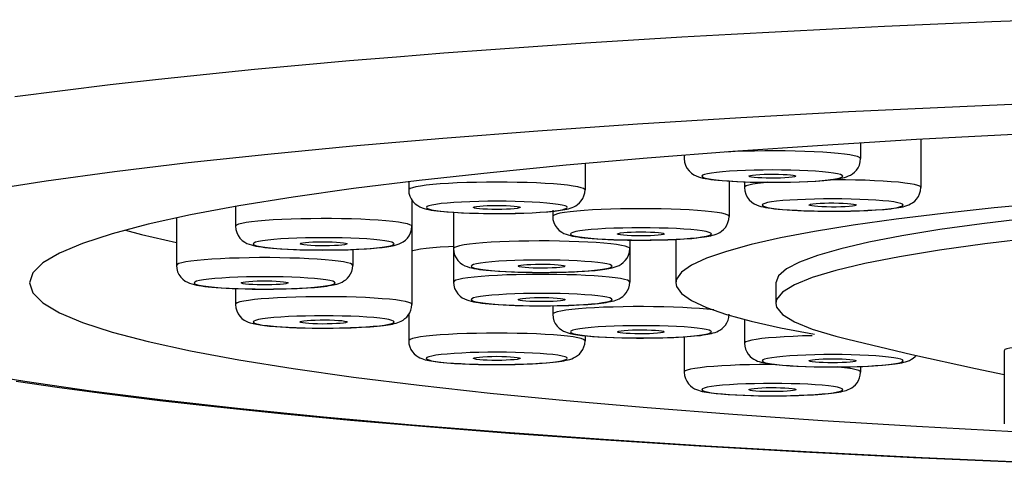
# Model space of a CAD drawing. Extents: x -559 to 3392, y -747 to 867.
# Tile 14 of 29: x 2910 to 2927, y -232 to -224. Entities that reach past the tile are written whole.
import ezdxf

# ---------------------------------------------------------------- set-up
doc = ezdxf.new("R2010")
doc.units = 0
doc.header["$LTSCALE"] = 2
doc.header["$MEASUREMENT"] = 0
doc.layers.add('02___PRT_ALL_AXES', color=7, linetype='CONTINUOUS')

msp = doc.modelspace()

# ---------------------------------------------------------------- linework, layer by layer
at = {"layer": '02___PRT_ALL_AXES', "color": 7, "linetype": 'Continuous'}
for p, q in [((2925.975, -225.327), (2924.079, -225.417)), ((2927.92, -225.246), (2925.975, -225.327)), ((2924.079, -225.417), (2922.249, -225.517)), ((2922.249, -225.517), (2920.486, -225.625)), ((2923.636, -225.986), (2922.109, -226.091)), ((2925.236, -225.888), (2923.636, -225.986)), ((2924.283, -225.946), (2924.283, -226.211)), ((2925.309, -225.884), (2925.309, -226.702)), ((2914.196, -226.139), (2912.843, -226.285)), ((2922.109, -226.091), (2920.655, -226.204)), ((2921.283, -226.155), (2921.283, -226.211)), ((2919.274, -226.324), (2917.98, -226.451)), ((2920.655, -226.204), (2919.274, -226.324)), ((2919.595, -226.296), (2919.595, -226.743)), ((2917.98, -226.451), (2916.773, -226.584)), ((2916.595, -226.606), (2916.595, -226.743)), ((2922.046, -226.594), (2922.046, -227.195)), ((2922.309, -226.607), (2922.309, -226.702)), ((2922.529, -226.613), (2922.659, -226.615)), ((2922.941, -226.614), (2923.089, -226.612)), ((2922.314, -226.691), (2922.309, -226.702)), ((2922.309, -226.702), (2922.314, -226.761)), ((2916.648, -226.914), (2916.648, -228.694)), ((2913.707, -227.017), (2912.882, -227.171)), ((2913.648, -227.028), (2913.648, -227.363)), ((2917.356, -227.126), (2917.356, -228.313)), ((2917.866, -227.146), (2917.993, -227.147)), ((2918.554, -227.14), (2918.696, -227.134)), ((2919.046, -227.092), (2919.046, -227.195)), ((2919.721, -227.086), (2919.581, -227.095)), ((2923.555, -227.105), (2923.685, -227.106)), ((2923.966, -227.106), (2924.115, -227.104)), ((2912.643, -227.224), (2912.643, -228.029)), ((2919.048, -227.187), (2919.046, -227.195)), ((2924.888, -227.244), (2924.157, -227.347)), ((2919.119, -227.395), (2919.158, -227.435)), ((2916.538, -227.601), (2916.573, -227.566)), ((2920.033, -227.663), (2919.917, -227.652)), ((2920.316, -227.598), (2920.444, -227.599)), ((2920.356, -227.598), (2920.356, -228.313)), ((2921.005, -227.592), (2921.147, -227.586)), ((2921.143, -227.586), (2921.143, -228.328)), ((2915.643, -227.759), (2915.643, -228.029)), ((2920.246, -227.982), (2920.281, -227.947)), ((2918.944, -228.183), (2918.769, -228.183)), ((2922.843, -228.328), (2922.843, -228.676)), ((2913.648, -228.424), (2913.648, -228.694)), ((2921.239, -228.509), (2921.409, -228.628)), ((2921.409, -228.628), (2921.664, -228.747)), ((2919.046, -228.716), (2919.046, -228.863)), ((2919.051, -228.851), (2919.046, -228.863)), ((2921.664, -228.747), (2922.002, -228.864)), ((2913.958, -229.006), (2913.989, -229.02)), ((2916.595, -228.866), (2916.595, -229.314)), ((2922.002, -228.864), (2922.421, -228.979)), ((2922.309, -228.948), (2922.309, -229.355)), ((2922.421, -228.979), (2922.923, -229.092)), ((2915.706, -229.087), (2915.79, -229.083)), ((2919.356, -229.175), (2919.386, -229.189)), ((2922.923, -229.092), (2923.501, -229.202)), ((2919.059, -229.214), (2918.919, -229.205)), ((2919.595, -229.228), (2919.595, -229.314)), ((2921.104, -229.255), (2921.187, -229.251)), ((2921.283, -229.246), (2921.283, -229.847)), ((2926.729, -229.487), (2926.729, -230.727)), ((2916.985, -229.653), (2917.056, -229.665)), ((2918.611, -229.709), (2918.703, -229.705)), ((2922.699, -229.694), (2922.77, -229.706)), ((2923.96, -229.766), (2923.896, -229.759)), ((2924.283, -229.751), (2924.283, -229.847)), ((2924.325, -229.75), (2924.416, -229.746)), ((2926.241, -229.786), (2926.729, -229.888)), ((2922.545, -230.249), (2922.671, -230.251)), ((2922.91, -230.251), (2923.021, -230.249)), ((2923.021, -230.249), (2923.127, -230.247)), ((2925.236, -230.767), (2926.893, -230.856))]:
    msp.add_line(p, q, dxfattribs=at)
for points in [[(2927.449, -223.845), (2926.517, -223.882), (2925.597, -223.921), (2924.692, -223.962), (2923.807, -224.005), (2922.937, -224.05), (2922.082, -224.096), (2921.243, -224.144), (2920.419, -224.194), (2919.602, -224.246), (2918.794, -224.301), (2917.994, -224.357), (2917.192, -224.417), (2916.39, -224.481), (2915.59, -224.547), (2914.782, -224.619), (2913.969, -224.695), (2913.155, -224.776), (2912.337, -224.863), (2911.517, -224.956), (2910.702, -225.055), (2909.896, -225.161)], [(2920.486, -225.625), (2918.79, -225.742), (2917.176, -225.867)], [(2928.606, -225.719), (2926.893, -225.799), (2925.236, -225.888)], [(2917.176, -225.867), (2915.645, -225.999), (2914.196, -226.139)], [(2924.283, -226.211), (2924.282, -226.207), (2924.267, -226.192), (2924.232, -226.177), (2924.177, -226.162), (2924.103, -226.149), (2924.012, -226.136), (2923.903, -226.124), (2923.78, -226.113), (2923.643, -226.104), (2923.495, -226.096), (2923.337, -226.089), (2923.171, -226.084), (2923, -226.081), (2922.827, -226.08), (2922.652, -226.081), (2922.48, -226.083), (2922.311, -226.087), (2922.149, -226.092), (2922.007, -226.099)], [(2912.843, -226.285), (2911.587, -226.438), (2910.426, -226.597), (2909.372, -226.761)], [(2921.283, -226.211), (2921.289, -226.27), (2921.305, -226.325), (2921.33, -226.376)], [(2923.658, -226.584), (2923.718, -226.578), (2923.773, -226.572), (2923.823, -226.566), (2923.868, -226.559), (2923.909, -226.553), (2923.946, -226.546), (2923.981, -226.538), (2924.013, -226.53), (2924.044, -226.52), (2924.077, -226.507), (2924.111, -226.491), (2924.144, -226.47), (2924.179, -226.443), (2924.212, -226.408), (2924.241, -226.366), (2924.263, -226.32), (2924.278, -226.267), (2924.283, -226.211)], [(2921.33, -226.376), (2921.365, -226.421), (2921.407, -226.459), (2921.449, -226.488), (2921.487, -226.507), (2921.525, -226.521), (2921.562, -226.532), (2921.601, -226.542), (2921.642, -226.55), (2921.687, -226.558), (2921.738, -226.565)], [(2921.934, -226.436), (2921.831, -226.446), (2921.745, -226.457), (2921.677, -226.469), (2921.627, -226.482), (2921.595, -226.495), (2921.583, -226.509), (2921.593, -226.523), (2921.623, -226.536), (2921.672, -226.549), (2921.741, -226.561), (2921.829, -226.573), (2921.931, -226.583), (2922.049, -226.592), (2922.181, -226.6), (2922.321, -226.606), (2922.469, -226.61), (2922.625, -226.613), (2922.781, -226.614), (2922.938, -226.613), (2923.094, -226.611), (2923.242, -226.606), (2923.38, -226.6), (2923.51, -226.593), (2923.631, -226.584)], [(2923.631, -226.584), (2923.735, -226.573), (2923.821, -226.562), (2923.889, -226.55), (2923.939, -226.537), (2923.971, -226.524), (2923.983, -226.51), (2923.973, -226.497), (2923.943, -226.483), (2923.894, -226.47), (2923.825, -226.458), (2923.737, -226.446), (2923.634, -226.436), (2923.517, -226.427), (2923.385, -226.419), (2923.245, -226.413), (2923.097, -226.409), (2922.941, -226.406), (2922.785, -226.405), (2922.628, -226.406), (2922.472, -226.409), (2922.324, -226.413), (2922.186, -226.419), (2922.056, -226.426), (2921.934, -226.436)], [(2922.384, -226.509), (2922.388, -226.504), (2922.409, -226.498), (2922.446, -226.491), (2922.5, -226.485)], [(2922.5, -226.485), (2922.571, -226.48), (2922.644, -226.477), (2922.72, -226.475), (2922.803, -226.475), (2922.887, -226.476), (2922.965, -226.479), (2923.033, -226.483), (2923.094, -226.488), (2923.139, -226.494), (2923.168, -226.5), (2923.181, -226.508), (2923.182, -226.51)], [(2916.773, -226.584), (2915.653, -226.723), (2914.631, -226.868), (2913.707, -227.017)], [(2917.131, -226.643), (2917.004, -226.654), (2916.892, -226.665), (2916.796, -226.678)], [(2919.595, -226.743), (2919.592, -226.736), (2919.572, -226.721), (2919.532, -226.706), (2919.472, -226.691), (2919.394, -226.678), (2919.298, -226.665), (2919.186, -226.654), (2919.059, -226.643), (2918.919, -226.634), (2918.768, -226.626), (2918.608, -226.62), (2918.441, -226.616), (2918.269, -226.613), (2918.095, -226.612), (2917.921, -226.613), (2917.749, -226.616), (2917.582, -226.62), (2917.422, -226.626), (2917.271, -226.634), (2917.131, -226.643)], [(2921.738, -226.565), (2921.794, -226.572), (2921.857, -226.579), (2921.928, -226.585), (2922.006, -226.591), (2922.094, -226.597), (2922.189, -226.602), (2922.294, -226.606), (2922.407, -226.61), (2922.529, -226.613)], [(2922.697, -226.615), (2922.632, -226.621), (2922.532, -226.634), (2922.449, -226.647), (2922.385, -226.661), (2922.34, -226.676), (2922.314, -226.691)], [(2923.066, -226.534), (2922.995, -226.539), (2922.922, -226.542), (2922.846, -226.544), (2922.763, -226.544), (2922.678, -226.543), (2922.601, -226.541), (2922.533, -226.537), (2922.472, -226.531), (2922.427, -226.525), (2922.398, -226.519), (2922.385, -226.511), (2922.384, -226.509)], [(2922.659, -226.615), (2922.796, -226.615), (2922.941, -226.614)], [(2923.182, -226.51), (2923.178, -226.515), (2923.157, -226.522), (2923.12, -226.528), (2923.066, -226.534)], [(2923.089, -226.612), (2923.238, -226.608), (2923.384, -226.602)], [(2923.384, -226.602), (2923.525, -226.594), (2923.658, -226.584)], [(2924.197, -226.576), (2924.026, -226.573), (2923.852, -226.572), (2923.774, -226.572)], [(2925.309, -226.702), (2925.308, -226.699), (2925.293, -226.683), (2925.258, -226.669), (2925.203, -226.654), (2925.129, -226.64), (2925.037, -226.627), (2924.929, -226.615), (2924.806, -226.605), (2924.669, -226.595), (2924.521, -226.587), (2924.363, -226.581), (2924.197, -226.576)], [(2916.796, -226.678), (2916.718, -226.691), (2916.658, -226.706), (2916.618, -226.721), (2916.597, -226.736), (2916.595, -226.743)], [(2916.595, -226.743), (2916.6, -226.797), (2916.614, -226.85), (2916.636, -226.898), (2916.668, -226.943), (2916.707, -226.983)], [(2919.532, -226.931), (2919.558, -226.89), (2919.577, -226.845), (2919.59, -226.796), (2919.595, -226.743)], [(2922.314, -226.761), (2922.331, -226.817), (2922.356, -226.867)], [(2934.445, -226.702), (2933.241, -226.758), (2932.087, -226.82), (2930.982, -226.889), (2929.927, -226.965), (2928.935, -227.046), (2928.006, -227.132), (2927.14, -227.224), (2926.348, -227.32), (2925.631, -227.421), (2924.987, -227.526), (2924.426, -227.634), (2923.948, -227.745), (2923.551, -227.859), (2923.242, -227.974), (2923.021, -228.091), (2922.888, -228.209), (2922.843, -228.328)], [(2924.683, -227.075), (2924.744, -227.07), (2924.799, -227.064), (2924.849, -227.057), (2924.894, -227.051), (2924.935, -227.044), (2924.972, -227.037), (2925.006, -227.03), (2925.038, -227.021), (2925.07, -227.011), (2925.103, -226.999), (2925.136, -226.983), (2925.17, -226.962), (2925.205, -226.934), (2925.238, -226.899), (2925.267, -226.858), (2925.289, -226.811), (2925.304, -226.759), (2925.309, -226.702)], [(2916.707, -226.983), (2916.748, -227.012), (2916.786, -227.033), (2916.822, -227.048), (2916.859, -227.061), (2916.896, -227.07), (2916.934, -227.079), (2916.976, -227.087), (2917.023, -227.094), (2917.074, -227.101), (2917.132, -227.108), (2917.197, -227.114), (2917.268, -227.12), (2917.348, -227.126), (2917.435, -227.131), (2917.53, -227.136), (2917.634, -227.14)], [(2917.056, -226.99), (2916.986, -227.002), (2916.936, -227.015), (2916.906, -227.028), (2916.896, -227.041), (2916.905, -227.055), (2916.934, -227.069), (2916.984, -227.082), (2917.054, -227.094), (2917.14, -227.105), (2917.243, -227.116), (2917.362, -227.125), (2917.491, -227.132), (2917.631, -227.139), (2917.782, -227.143), (2917.935, -227.146), (2918.091, -227.147), (2918.25, -227.146), (2918.404, -227.143), (2918.552, -227.139), (2918.695, -227.133)], [(2918.698, -226.952), (2918.558, -226.946), (2918.408, -226.941), (2918.255, -226.938), (2918.099, -226.938), (2917.94, -226.938), (2917.786, -226.941), (2917.638, -226.945), (2917.495, -226.952), (2917.364, -226.959), (2917.249, -226.968), (2917.146, -226.978), (2917.056, -226.99)], [(2917.748, -227.025), (2917.803, -227.019), (2917.864, -227.014), (2917.932, -227.01), (2918.011, -227.008), (2918.096, -227.007), (2918.178, -227.008), (2918.256, -227.01), (2918.33, -227.014), (2918.392, -227.019), (2918.44, -227.025), (2918.475, -227.031), (2918.493, -227.038), (2918.495, -227.042)], [(2918.947, -226.969), (2918.828, -226.959), (2918.698, -226.952)], [(2919.134, -227.094), (2919.204, -227.082), (2919.253, -227.069), (2919.284, -227.056), (2919.294, -227.043), (2919.285, -227.029), (2919.255, -227.016), (2919.206, -227.003), (2919.136, -226.99), (2919.05, -226.979), (2918.947, -226.969)], [(2919.374, -227.046), (2919.405, -227.032), (2919.437, -227.015), (2919.469, -226.993), (2919.501, -226.966), (2919.532, -226.931)], [(2922.356, -226.867), (2922.391, -226.913), (2922.432, -226.951), (2922.475, -226.979), (2922.513, -226.998), (2922.55, -227.013), (2922.588, -227.024), (2922.627, -227.033), (2922.667, -227.042), (2922.713, -227.049), (2922.763, -227.057), (2922.82, -227.064), (2922.883, -227.07), (2922.954, -227.077), (2923.032, -227.083), (2923.119, -227.088), (2923.215, -227.094), (2923.319, -227.098), (2923.433, -227.102), (2923.555, -227.105)], [(2922.96, -226.927), (2922.856, -226.938), (2922.771, -226.949), (2922.703, -226.961), (2922.653, -226.973), (2922.621, -226.987), (2922.609, -227.001), (2922.619, -227.014), (2922.649, -227.028), (2922.698, -227.041), (2922.767, -227.053), (2922.855, -227.065), (2922.957, -227.075), (2923.075, -227.084), (2923.207, -227.092), (2923.347, -227.098), (2923.495, -227.102), (2923.651, -227.105), (2923.807, -227.106), (2923.963, -227.105), (2924.12, -227.102), (2924.268, -227.098), (2924.406, -227.092), (2924.536, -227.084), (2924.657, -227.075)], [(2943.643, -226.863), (2942.192, -226.868), (2940.748, -226.881), (2939.318, -226.903), (2937.909, -226.934), (2936.529, -226.973), (2935.182, -227.02), (2933.878, -227.076), (2932.62, -227.139), (2931.417, -227.21), (2930.273, -227.288), (2929.194, -227.372), (2928.185, -227.463), (2927.252, -227.56), (2926.399, -227.663), (2925.629, -227.77), (2924.948, -227.882), (2924.357, -227.997), (2923.861, -228.116), (2923.46, -228.238), (2923.159, -228.362), (2922.957, -228.487), (2922.855, -228.613), (2922.843, -228.676)], [(2924.657, -227.075), (2924.761, -227.065), (2924.847, -227.054), (2924.914, -227.042), (2924.965, -227.029), (2924.997, -227.015), (2925.009, -227.002), (2924.999, -226.988), (2924.969, -226.975), (2924.919, -226.962), (2924.85, -226.949), (2924.763, -226.938), (2924.66, -226.928), (2924.543, -226.919), (2924.411, -226.911), (2924.271, -226.905), (2924.123, -226.9), (2923.967, -226.898), (2923.81, -226.897), (2923.654, -226.898), (2923.498, -226.9), (2923.349, -226.905), (2923.212, -226.911), (2923.082, -226.918), (2922.96, -226.927)], [(2923.41, -227.001), (2923.414, -226.996), (2923.434, -226.989), (2923.472, -226.983), (2923.526, -226.977)], [(2924.092, -227.026), (2924.021, -227.031), (2923.947, -227.034), (2923.871, -227.036), (2923.789, -227.036), (2923.704, -227.035), (2923.627, -227.032), (2923.559, -227.028), (2923.498, -227.023), (2923.452, -227.017), (2923.424, -227.01), (2923.41, -227.003), (2923.41, -227.001)], [(2923.526, -226.977), (2923.597, -226.972), (2923.67, -226.969), (2923.746, -226.967), (2923.828, -226.966), (2923.913, -226.968), (2923.99, -226.97), (2924.059, -226.974), (2924.12, -226.979), (2924.165, -226.985), (2924.194, -226.992), (2924.207, -227), (2924.208, -227.001)], [(2924.208, -227.001), (2924.204, -227.007), (2924.183, -227.013), (2924.146, -227.02), (2924.092, -227.026)], [(2928.484, -226.878), (2927.491, -226.962), (2926.555, -227.052), (2925.687, -227.146), (2924.888, -227.244)], [(2912.882, -227.171), (2912.163, -227.329), (2911.551, -227.49), (2911.046, -227.655), (2910.652, -227.821), (2910.37, -227.988), (2910.2, -228.158), (2910.143, -228.328)], [(2917.634, -227.14), (2917.746, -227.143), (2917.866, -227.146)], [(2917.695, -227.042), (2917.697, -227.039), (2917.714, -227.032), (2917.748, -227.025)], [(2918.441, -227.06), (2918.387, -227.066), (2918.326, -227.07), (2918.258, -227.074), (2918.179, -227.076), (2918.094, -227.077), (2918.012, -227.076), (2917.934, -227.074), (2917.859, -227.07), (2917.798, -227.065), (2917.75, -227.06), (2917.715, -227.053), (2917.697, -227.046), (2917.695, -227.042)], [(2917.993, -227.147), (2918.128, -227.148), (2918.267, -227.147)], [(2918.267, -227.147), (2918.41, -227.144), (2918.554, -227.14)], [(2918.495, -227.042), (2918.492, -227.045), (2918.475, -227.052), (2918.441, -227.06)], [(2918.695, -227.133), (2918.826, -227.125), (2918.941, -227.116), (2919.044, -227.106), (2919.134, -227.094)], [(2918.696, -227.134), (2918.832, -227.126), (2918.96, -227.117), (2919.076, -227.105), (2919.179, -227.092)], [(2919.247, -227.13), (2919.168, -227.143), (2919.109, -227.157), (2919.068, -227.172), (2919.048, -227.187)], [(2919.179, -227.092), (2919.216, -227.086), (2919.251, -227.08), (2919.284, -227.073), (2919.315, -227.065), (2919.345, -227.056), (2919.374, -227.046)], [(2919.581, -227.095), (2919.455, -227.105), (2919.342, -227.117), (2919.247, -227.13)], [(2922.046, -227.195), (2922.043, -227.187), (2922.023, -227.172), (2921.983, -227.157), (2921.923, -227.143), (2921.845, -227.13), (2921.749, -227.117), (2921.637, -227.105), (2921.51, -227.095), (2921.37, -227.086), (2921.219, -227.078), (2921.059, -227.072), (2920.892, -227.068), (2920.72, -227.065), (2920.546, -227.064), (2920.371, -227.065), (2920.2, -227.068), (2920.033, -227.072), (2919.872, -227.078), (2919.721, -227.086)], [(2923.685, -227.106), (2923.822, -227.107), (2923.966, -227.106)], [(2924.115, -227.104), (2924.264, -227.099), (2924.41, -227.093)], [(2924.41, -227.093), (2924.551, -227.085), (2924.683, -227.075)], [(2913.699, -227.329), (2913.664, -227.344), (2913.648, -227.36), (2913.648, -227.363)], [(2914.151, -227.266), (2914.027, -227.276), (2913.919, -227.288), (2913.827, -227.301), (2913.754, -227.315), (2913.699, -227.329)], [(2916.648, -227.363), (2916.642, -227.352), (2916.617, -227.337), (2916.572, -227.322), (2916.507, -227.308), (2916.424, -227.295), (2916.324, -227.282), (2916.208, -227.271), (2916.078, -227.261), (2915.935, -227.252), (2915.782, -227.245), (2915.62, -227.239), (2915.451, -227.235), (2915.279, -227.233), (2915.104, -227.233), (2914.93, -227.234), (2914.76, -227.237), (2914.594, -227.242), (2914.436, -227.248), (2914.287, -227.256), (2914.151, -227.266)], [(2919.046, -227.195), (2919.05, -227.249), (2919.064, -227.301)], [(2919.064, -227.301), (2919.087, -227.35), (2919.119, -227.395)], [(2921.983, -227.382), (2922.008, -227.342), (2922.028, -227.297), (2922.041, -227.248), (2922.046, -227.195)], [(2911.777, -227.431), (2912.047, -227.505), (2912.643, -227.639)], [(2913.648, -227.363), (2913.653, -227.419), (2913.668, -227.472), (2913.691, -227.521), (2913.724, -227.567), (2913.763, -227.605)], [(2916.573, -227.566), (2916.603, -227.524), (2916.627, -227.476), (2916.642, -227.422), (2916.648, -227.363)], [(2919.158, -227.435), (2919.198, -227.464), (2919.236, -227.485), (2919.273, -227.5), (2919.31, -227.512), (2919.347, -227.522), (2919.385, -227.531), (2919.427, -227.538), (2919.474, -227.546), (2919.525, -227.553), (2919.583, -227.559), (2919.648, -227.566), (2919.719, -227.572), (2919.798, -227.577), (2919.886, -227.583), (2919.981, -227.588), (2920.085, -227.592)], [(2919.506, -227.442), (2919.437, -227.454), (2919.387, -227.467), (2919.357, -227.479), (2919.347, -227.493), (2919.356, -227.507), (2919.385, -227.52), (2919.435, -227.533), (2919.504, -227.546), (2919.59, -227.557), (2919.693, -227.567), (2919.813, -227.577), (2919.942, -227.584), (2920.082, -227.59), (2920.233, -227.595), (2920.386, -227.597), (2920.542, -227.598), (2920.701, -227.597), (2920.854, -227.595), (2921.003, -227.59), (2921.146, -227.584)], [(2921.149, -227.403), (2921.009, -227.397), (2920.859, -227.393), (2920.705, -227.39), (2920.549, -227.389), (2920.39, -227.39), (2920.237, -227.393), (2920.088, -227.397), (2919.945, -227.403), (2919.815, -227.411), (2919.699, -227.42), (2919.597, -227.43), (2919.506, -227.442)], [(2920.146, -227.494), (2920.148, -227.491), (2920.165, -227.484), (2920.199, -227.476)], [(2920.892, -227.511), (2920.838, -227.517), (2920.776, -227.522), (2920.708, -227.526), (2920.63, -227.528), (2920.544, -227.529), (2920.462, -227.528), (2920.385, -227.526), (2920.31, -227.522), (2920.248, -227.517), (2920.201, -227.511), (2920.166, -227.504), (2920.148, -227.497), (2920.146, -227.494)], [(2920.199, -227.476), (2920.254, -227.47), (2920.315, -227.465), (2920.383, -227.462), (2920.461, -227.46), (2920.547, -227.459), (2920.629, -227.46), (2920.707, -227.462), (2920.781, -227.466), (2920.843, -227.47), (2920.89, -227.476), (2920.925, -227.483), (2920.943, -227.49), (2920.945, -227.494)], [(2920.945, -227.494), (2920.943, -227.497), (2920.926, -227.504), (2920.892, -227.511)], [(2921.398, -227.42), (2921.279, -227.411), (2921.149, -227.403)], [(2921.585, -227.546), (2921.654, -227.534), (2921.704, -227.521), (2921.734, -227.508), (2921.745, -227.495), (2921.735, -227.481), (2921.706, -227.467), (2921.656, -227.454), (2921.587, -227.442), (2921.501, -227.431), (2921.398, -227.42)], [(2921.63, -227.544), (2921.667, -227.538), (2921.702, -227.531), (2921.735, -227.524), (2921.766, -227.517), (2921.795, -227.508), (2921.825, -227.497)], [(2921.825, -227.497), (2921.856, -227.484), (2921.888, -227.467), (2921.92, -227.445), (2921.952, -227.417), (2921.983, -227.382)], [(2924.157, -227.347), (2923.501, -227.454), (2922.923, -227.563), (2922.421, -227.676), (2922.002, -227.791)], [(2913.763, -227.605), (2913.804, -227.634), (2913.842, -227.655), (2913.88, -227.67), (2913.918, -227.682), (2913.956, -227.692), (2913.996, -227.701), (2914.041, -227.709), (2914.09, -227.716), (2914.145, -227.723), (2914.207, -227.73), (2914.276, -227.736), (2914.353, -227.743), (2914.438, -227.748), (2914.531, -227.753)], [(2913.989, -227.635), (2913.958, -227.649), (2913.948, -227.662), (2913.957, -227.675), (2913.987, -227.689), (2914.038, -227.702), (2914.106, -227.714), (2914.192, -227.725), (2914.296, -227.736), (2914.413, -227.745), (2914.543, -227.752), (2914.685, -227.759), (2914.833, -227.763), (2914.986, -227.766), (2915.145, -227.767), (2915.301, -227.766), (2915.455, -227.763), (2915.606, -227.759), (2915.746, -227.753), (2915.876, -227.745)], [(2915.883, -227.58), (2915.753, -227.572), (2915.61, -227.566), (2915.462, -227.561), (2915.309, -227.559), (2915.15, -227.558), (2914.994, -227.558), (2914.841, -227.561), (2914.69, -227.566), (2914.549, -227.572), (2914.419, -227.579), (2914.299, -227.588), (2914.196, -227.599), (2914.11, -227.61), (2914.041, -227.622), (2913.989, -227.635)], [(2914.749, -227.663), (2914.75, -227.661), (2914.761, -227.653)], [(2915.534, -227.671), (2915.5, -227.678), (2915.455, -227.684), (2915.4, -227.689), (2915.33, -227.693), (2915.25, -227.696), (2915.169, -227.697), (2915.087, -227.697), (2915.004, -227.695), (2914.93, -227.691), (2914.867, -227.687), (2914.813, -227.681), (2914.774, -227.675), (2914.754, -227.668), (2914.749, -227.663)], [(2914.761, -227.653), (2914.796, -227.646), (2914.84, -227.64), (2914.896, -227.635), (2914.966, -227.631), (2915.046, -227.629), (2915.127, -227.627), (2915.209, -227.628), (2915.292, -227.63), (2915.366, -227.633), (2915.429, -227.638), (2915.483, -227.643), (2915.521, -227.65), (2915.541, -227.656), (2915.546, -227.662)], [(2915.546, -227.662), (2915.546, -227.664), (2915.534, -227.671)], [(2915.706, -227.756), (2915.839, -227.749), (2915.957, -227.741), (2916.059, -227.733), (2916.146, -227.724), (2916.223, -227.714), (2916.29, -227.702), (2916.349, -227.69), (2916.4, -227.676)], [(2916.19, -227.61), (2916.103, -227.599), (2915.999, -227.589), (2915.883, -227.58)], [(2916.307, -227.689), (2916.337, -227.676), (2916.348, -227.662), (2916.338, -227.649), (2916.308, -227.636), (2916.258, -227.623), (2916.19, -227.61)], [(2916.4, -227.676), (2916.432, -227.664), (2916.466, -227.648), (2916.501, -227.628), (2916.538, -227.601)], [(2917.859, -227.647), (2917.736, -227.657), (2917.628, -227.669), (2917.536, -227.682), (2917.462, -227.696), (2917.408, -227.711)], [(2919.917, -227.652), (2919.787, -227.642), (2919.644, -227.633), (2919.49, -227.626), (2919.328, -227.62), (2919.16, -227.616), (2918.987, -227.614), (2918.813, -227.614), (2918.639, -227.615), (2918.468, -227.618), (2918.303, -227.623), (2918.145, -227.629), (2917.996, -227.637), (2917.859, -227.647)], [(2920.356, -227.744), (2920.351, -227.733), (2920.325, -227.718), (2920.28, -227.703), (2920.216, -227.689), (2920.133, -227.676), (2920.033, -227.663)], [(2920.085, -227.592), (2920.197, -227.595), (2920.316, -227.598)], [(2920.444, -227.599), (2920.578, -227.6), (2920.718, -227.598)], [(2920.718, -227.598), (2920.861, -227.596), (2921.005, -227.592)], [(2921.146, -227.584), (2921.276, -227.577), (2921.392, -227.568), (2921.495, -227.558), (2921.585, -227.546)], [(2921.147, -227.586), (2921.283, -227.578), (2921.41, -227.569), (2921.527, -227.557), (2921.63, -227.544)], [(2914.531, -227.753), (2914.634, -227.758), (2914.745, -227.762), (2914.865, -227.765), (2914.992, -227.767)], [(2914.992, -227.767), (2915.128, -227.768), (2915.272, -227.767)], [(2915.272, -227.767), (2915.42, -227.765), (2915.565, -227.762), (2915.706, -227.756)], [(2915.876, -227.745), (2915.996, -227.736), (2916.1, -227.726), (2916.185, -227.715), (2916.254, -227.703), (2916.307, -227.689)], [(2917.131, -227.72), (2917.005, -227.73), (2916.892, -227.742), (2916.796, -227.755), (2916.718, -227.768), (2916.658, -227.783), (2916.648, -227.786)], [(2917.356, -227.707), (2917.27, -227.711), (2917.131, -227.72)], [(2917.408, -227.711), (2917.372, -227.725), (2917.357, -227.741), (2917.356, -227.744)], [(2917.356, -227.744), (2917.362, -227.8), (2917.376, -227.854), (2917.4, -227.903), (2917.432, -227.948), (2917.472, -227.986)], [(2920.281, -227.947), (2920.312, -227.905), (2920.335, -227.857), (2920.351, -227.803), (2920.356, -227.744)], [(2922.002, -227.791), (2921.664, -227.908), (2921.409, -228.027), (2921.239, -228.147), (2921.154, -228.267), (2921.143, -228.328)], [(2914.573, -227.904), (2914.403, -227.9), (2914.23, -227.898), (2914.055, -227.898), (2913.882, -227.9), (2913.712, -227.904), (2913.548, -227.909), (2913.393, -227.916), (2913.247, -227.924), (2913.113, -227.934), (2912.994, -227.945), (2912.889, -227.957), (2912.802, -227.97), (2912.733, -227.984), (2912.683, -227.999), (2912.653, -228.014), (2912.643, -228.029)], [(2915.643, -228.029), (2915.632, -228.014), (2915.602, -227.999), (2915.552, -227.984), (2915.483, -227.97), (2915.396, -227.957), (2915.292, -227.945), (2915.172, -227.934), (2915.038, -227.924), (2914.893, -227.916), (2914.737, -227.909), (2914.573, -227.904)], [(2917.472, -227.986), (2917.512, -228.015), (2917.551, -228.036), (2917.589, -228.051), (2917.627, -228.063), (2917.665, -228.073), (2917.705, -228.082), (2917.749, -228.09), (2917.799, -228.097), (2917.854, -228.104), (2917.915, -228.111), (2917.985, -228.117), (2918.061, -228.124), (2918.146, -228.129), (2918.24, -228.135)], [(2917.697, -228.016), (2917.667, -228.03), (2917.656, -228.043), (2917.666, -228.056), (2917.696, -228.07), (2917.746, -228.083), (2917.814, -228.095), (2917.901, -228.106), (2918.005, -228.117), (2918.122, -228.126), (2918.252, -228.134), (2918.394, -228.14), (2918.542, -228.144), (2918.695, -228.147), (2918.854, -228.148), (2919.01, -228.147), (2919.163, -228.144), (2919.314, -228.14), (2919.455, -228.134), (2919.585, -228.126)], [(2919.591, -227.961), (2919.461, -227.953), (2919.319, -227.947), (2919.171, -227.942), (2919.018, -227.94), (2918.859, -227.939), (2918.703, -227.94), (2918.55, -227.942), (2918.399, -227.947), (2918.258, -227.953), (2918.128, -227.96), (2918.008, -227.969), (2917.904, -227.98), (2917.819, -227.991), (2917.75, -228.003), (2917.697, -228.016)], [(2918.47, -228.034), (2918.504, -228.027), (2918.549, -228.021), (2918.605, -228.016), (2918.674, -228.012), (2918.754, -228.01), (2918.836, -228.008), (2918.918, -228.009), (2919.001, -228.011), (2919.074, -228.014), (2919.138, -228.019), (2919.192, -228.024), (2919.23, -228.031), (2919.25, -228.037), (2919.255, -228.043)], [(2919.899, -227.991), (2919.812, -227.98), (2919.708, -227.97), (2919.591, -227.961)], [(2920.016, -228.07), (2920.046, -228.057), (2920.057, -228.043), (2920.047, -228.03), (2920.017, -228.017), (2919.967, -228.004), (2919.899, -227.991)], [(2920.108, -228.057), (2920.141, -228.045), (2920.175, -228.029), (2920.21, -228.009), (2920.246, -227.982)], [(2912.643, -228.029), (2912.648, -228.085), (2912.663, -228.138), (2912.686, -228.186), (2912.717, -228.23), (2912.754, -228.267), (2912.793, -228.296), (2912.831, -228.317), (2912.868, -228.333), (2912.906, -228.346), (2912.944, -228.356), (2912.982, -228.364), (2913.024, -228.372), (2913.072, -228.38), (2913.124, -228.387), (2913.183, -228.393), (2913.248, -228.4), (2913.321, -228.406), (2913.402, -228.412), (2913.491, -228.417)], [(2914.781, -228.418), (2914.858, -228.413), (2914.929, -228.409), (2914.994, -228.404), (2915.054, -228.398), (2915.108, -228.393), (2915.157, -228.387), (2915.202, -228.381), (2915.242, -228.375), (2915.279, -228.369), (2915.313, -228.362), (2915.344, -228.355), (2915.375, -228.347), (2915.404, -228.338), (2915.433, -228.327), (2915.463, -228.313), (2915.494, -228.295), (2915.525, -228.273), (2915.554, -228.246), (2915.582, -228.214), (2915.606, -228.175), (2915.625, -228.131), (2915.638, -228.082), (2915.643, -228.029)], [(2918.24, -228.135), (2918.342, -228.139), (2918.454, -228.143), (2918.573, -228.146), (2918.701, -228.148)], [(2918.769, -228.183), (2918.596, -228.184), (2918.426, -228.188), (2918.262, -228.193)], [(2918.458, -228.044), (2918.459, -228.042), (2918.47, -228.034)], [(2919.243, -228.052), (2919.209, -228.059), (2919.164, -228.065), (2919.108, -228.07), (2919.039, -228.074), (2918.958, -228.077), (2918.877, -228.078), (2918.795, -228.078), (2918.712, -228.076), (2918.639, -228.072), (2918.575, -228.068), (2918.521, -228.062), (2918.483, -228.056), (2918.463, -228.049), (2918.458, -228.044)], [(2918.701, -228.148), (2918.836, -228.149), (2918.98, -228.148)], [(2919.606, -228.2), (2919.451, -228.193), (2919.287, -228.188), (2919.117, -228.184), (2918.944, -228.183)], [(2918.98, -228.148), (2919.129, -228.146), (2919.274, -228.143), (2919.414, -228.137)], [(2919.255, -228.043), (2919.254, -228.045), (2919.243, -228.052)], [(2919.414, -228.137), (2919.547, -228.13), (2919.666, -228.123), (2919.767, -228.114), (2919.855, -228.105), (2919.931, -228.095), (2919.999, -228.084), (2920.058, -228.071), (2920.108, -228.057)], [(2919.585, -228.126), (2919.705, -228.117), (2919.809, -228.107), (2919.894, -228.096), (2919.963, -228.084), (2920.016, -228.07)], [(2910.143, -228.328), (2910.2, -228.497), (2910.37, -228.667), (2910.652, -228.835), (2911.046, -229.001), (2911.551, -229.165), (2912.163, -229.326), (2912.882, -229.484), (2913.707, -229.638), (2914.631, -229.787), (2915.653, -229.932), (2916.773, -230.071), (2917.98, -230.204), (2919.274, -230.331), (2920.655, -230.451), (2922.109, -230.564), (2923.636, -230.669), (2925.236, -230.767)], [(2915.343, -228.328), (2915.332, -228.314), (2915.303, -228.301), (2915.254, -228.288), (2915.185, -228.276), (2915.097, -228.264), (2914.995, -228.254), (2914.878, -228.245), (2914.746, -228.237), (2914.607, -228.231), (2914.459, -228.227), (2914.303, -228.224), (2914.147, -228.223), (2913.991, -228.224), (2913.835, -228.227), (2913.686, -228.231), (2913.546, -228.237), (2913.413, -228.245), (2913.295, -228.254), (2913.192, -228.264), (2913.104, -228.275), (2913.034, -228.288), (2912.985, -228.3), (2912.954, -228.314), (2912.943, -228.328)], [(2912.943, -228.328), (2912.953, -228.341), (2912.983, -228.354), (2913.031, -228.367), (2913.1, -228.379), (2913.188, -228.391), (2913.29, -228.401), (2913.407, -228.41), (2913.539, -228.418), (2913.678, -228.424), (2913.826, -228.428), (2913.982, -228.431), (2914.138, -228.432), (2914.294, -228.431), (2914.451, -228.429), (2914.599, -228.424), (2914.739, -228.418), (2914.872, -228.411), (2914.99, -228.402), (2915.093, -228.391), (2915.182, -228.38), (2915.251, -228.368), (2915.301, -228.355), (2915.331, -228.342), (2915.343, -228.328)], [(2913.743, -228.328), (2913.754, -228.32), (2913.78, -228.313), (2913.819, -228.307), (2913.875, -228.302), (2913.944, -228.297), (2914.019, -228.294), (2914.1, -228.293), (2914.186, -228.293), (2914.266, -228.294), (2914.341, -228.297), (2914.41, -228.302), (2914.466, -228.307), (2914.505, -228.313), (2914.531, -228.32), (2914.543, -228.328)], [(2914.543, -228.328), (2914.531, -228.335), (2914.505, -228.342), (2914.466, -228.348), (2914.41, -228.353), (2914.341, -228.358), (2914.266, -228.361), (2914.186, -228.362), (2914.1, -228.362), (2914.019, -228.361), (2913.944, -228.358), (2913.875, -228.353), (2913.819, -228.348), (2913.78, -228.342), (2913.754, -228.335), (2913.743, -228.328)], [(2918.262, -228.193), (2918.106, -228.2), (2917.961, -228.208), (2917.827, -228.218), (2917.707, -228.229), (2917.603, -228.241), (2917.516, -228.255), (2917.447, -228.268), (2917.397, -228.283), (2917.367, -228.298), (2917.356, -228.313)], [(2917.356, -228.313), (2917.362, -228.369), (2917.376, -228.422), (2917.4, -228.471), (2917.431, -228.515), (2917.468, -228.552), (2917.507, -228.581), (2917.545, -228.602), (2917.582, -228.618), (2917.62, -228.63), (2917.657, -228.64), (2917.696, -228.649), (2917.738, -228.657), (2917.785, -228.664), (2917.838, -228.671), (2917.896, -228.678), (2917.962, -228.684), (2918.035, -228.69), (2918.116, -228.696), (2918.205, -228.701)], [(2919.494, -228.702), (2919.572, -228.698), (2919.643, -228.693), (2919.708, -228.688), (2919.768, -228.683), (2919.822, -228.677), (2919.871, -228.672), (2919.916, -228.666), (2919.956, -228.66), (2919.993, -228.653), (2920.026, -228.647), (2920.058, -228.64), (2920.089, -228.632), (2920.118, -228.622), (2920.147, -228.611), (2920.177, -228.597), (2920.208, -228.579), (2920.239, -228.557), (2920.268, -228.53), (2920.295, -228.498), (2920.32, -228.46), (2920.339, -228.416), (2920.352, -228.367), (2920.356, -228.313)], [(2919.886, -228.218), (2919.752, -228.208), (2919.606, -228.2)], [(2920.356, -228.313), (2920.346, -228.298), (2920.316, -228.283), (2920.266, -228.268), (2920.197, -228.255), (2920.11, -228.241), (2920.006, -228.229), (2919.886, -228.218)], [(2921.143, -228.328), (2921.154, -228.388), (2921.239, -228.509)], [(2913.491, -228.417), (2913.589, -228.422), (2913.694, -228.426), (2913.811, -228.429), (2913.934, -228.432), (2914.057, -228.433)], [(2914.057, -228.433), (2914.177, -228.433), (2914.294, -228.433)], [(2914.294, -228.433), (2914.405, -228.431), (2914.509, -228.428), (2914.606, -228.425), (2914.696, -228.422), (2914.781, -228.418)], [(2920.056, -228.612), (2920.046, -228.598), (2920.016, -228.585), (2919.968, -228.573), (2919.899, -228.56), (2919.811, -228.549), (2919.709, -228.538), (2919.592, -228.529), (2919.46, -228.522), (2919.321, -228.516), (2919.173, -228.511), (2919.017, -228.508), (2918.861, -228.507), (2918.705, -228.508), (2918.549, -228.511), (2918.4, -228.515), (2918.26, -228.521), (2918.127, -228.529), (2918.009, -228.538), (2917.906, -228.548), (2917.817, -228.56), (2917.748, -228.572), (2917.698, -228.585), (2917.668, -228.598), (2917.656, -228.612)], [(2914.514, -228.576), (2914.36, -228.583), (2914.217, -228.592), (2914.087, -228.602), (2913.971, -228.613), (2913.871, -228.626), (2913.788, -228.639), (2913.724, -228.653), (2913.679, -228.668), (2913.653, -228.683), (2913.648, -228.694)], [(2916.145, -228.597), (2916.008, -228.587), (2915.86, -228.579), (2915.702, -228.573), (2915.536, -228.568), (2915.365, -228.565), (2915.191, -228.564), (2915.017, -228.564), (2914.844, -228.566), (2914.676, -228.57), (2914.514, -228.576)], [(2916.468, -228.632), (2916.377, -228.619), (2916.268, -228.607), (2916.145, -228.597)], [(2916.597, -228.66), (2916.542, -228.646), (2916.468, -228.632)], [(2916.648, -228.694), (2916.647, -228.69), (2916.632, -228.675), (2916.597, -228.66)], [(2917.656, -228.612), (2917.667, -228.626), (2917.696, -228.639), (2917.745, -228.651), (2917.814, -228.664), (2917.902, -228.675), (2918.004, -228.686), (2918.121, -228.695), (2918.253, -228.702), (2918.392, -228.708), (2918.54, -228.713), (2918.696, -228.716), (2918.852, -228.717), (2919.008, -228.716), (2919.164, -228.713), (2919.313, -228.709), (2919.453, -228.703), (2919.586, -228.695), (2919.704, -228.686), (2919.807, -228.676), (2919.895, -228.664), (2919.965, -228.652), (2920.015, -228.639), (2920.045, -228.626), (2920.056, -228.612)], [(2918.456, -228.612), (2918.468, -228.604), (2918.494, -228.598), (2918.533, -228.592), (2918.589, -228.586), (2918.658, -228.582), (2918.733, -228.579), (2918.814, -228.577), (2918.899, -228.577), (2918.98, -228.579), (2919.055, -228.582), (2919.124, -228.586), (2919.18, -228.592), (2919.219, -228.598), (2919.245, -228.604), (2919.256, -228.612)], [(2919.256, -228.612), (2919.245, -228.62), (2919.219, -228.627), (2919.18, -228.633), (2919.124, -228.638), (2919.055, -228.642), (2918.98, -228.645), (2918.899, -228.647), (2918.814, -228.647), (2918.733, -228.645), (2918.658, -228.642), (2918.589, -228.638), (2918.533, -228.633), (2918.494, -228.627), (2918.468, -228.62), (2918.456, -228.612)], [(2922.843, -228.676), (2922.855, -228.74), (2922.957, -228.866), (2923.159, -228.991), (2923.46, -229.115), (2923.861, -229.237), (2924.065, -229.289)], [(2913.648, -228.694), (2913.653, -228.752), (2913.669, -228.806), (2913.692, -228.854), (2913.723, -228.897), (2913.758, -228.932), (2913.795, -228.96), (2913.83, -228.98), (2913.864, -228.995), (2913.896, -229.007)], [(2915.79, -229.083), (2915.866, -229.079), (2915.937, -229.074), (2916.002, -229.069), (2916.061, -229.064), (2916.115, -229.058), (2916.164, -229.052), (2916.208, -229.047), (2916.248, -229.041), (2916.285, -229.034), (2916.318, -229.028), (2916.35, -229.021), (2916.38, -229.013), (2916.409, -229.004), (2916.438, -228.992), (2916.469, -228.978), (2916.5, -228.96), (2916.531, -228.937), (2916.561, -228.91), (2916.588, -228.877), (2916.612, -228.839), (2916.631, -228.795), (2916.643, -228.747), (2916.648, -228.694)], [(2918.205, -228.701), (2918.302, -228.706), (2918.408, -228.71), (2918.524, -228.714), (2918.648, -228.716), (2918.771, -228.718)], [(2918.771, -228.718), (2918.891, -228.718), (2919.008, -228.717)], [(2919.008, -228.717), (2919.119, -228.715), (2919.223, -228.713), (2919.32, -228.71), (2919.41, -228.706), (2919.494, -228.702)], [(2921.543, -228.765), (2921.406, -228.756), (2921.258, -228.748), (2921.099, -228.741), (2920.934, -228.736), (2920.763, -228.733), (2920.589, -228.732), (2920.415, -228.732), (2920.242, -228.735), (2920.074, -228.739), (2919.912, -228.744), (2919.758, -228.751), (2919.615, -228.76), (2919.485, -228.77), (2919.369, -228.782), (2919.269, -228.794), (2919.186, -228.807), (2919.122, -228.821), (2919.077, -228.836), (2919.051, -228.851)], [(2921.785, -228.789), (2921.774, -228.788), (2921.666, -228.776), (2921.543, -228.765)], [(2913.896, -229.007), (2913.946, -229.021), (2914.003, -229.033), (2914.069, -229.044), (2914.144, -229.054)], [(2914.42, -228.91), (2914.302, -228.919), (2914.197, -228.929), (2914.109, -228.941), (2914.04, -228.953), (2913.989, -228.966), (2913.958, -228.979), (2913.948, -228.993), (2913.958, -229.006)], [(2913.989, -229.02), (2914.04, -229.033), (2914.107, -229.045)], [(2914.413, -229.076), (2914.543, -229.083), (2914.683, -229.089), (2914.833, -229.094), (2914.986, -229.097), (2915.142, -229.098), (2915.301, -229.097), (2915.454, -229.094), (2915.602, -229.09), (2915.745, -229.084), (2915.876, -229.076), (2915.993, -229.067), (2916.099, -229.057), (2916.186, -229.046), (2916.255, -229.033), (2916.306, -229.02), (2916.338, -229.007), (2916.348, -228.993), (2916.337, -228.98), (2916.307, -228.966)], [(2916.307, -228.966), (2916.256, -228.953), (2916.189, -228.941), (2916.104, -228.93), (2916.002, -228.92), (2915.882, -228.91), (2915.753, -228.903), (2915.613, -228.897), (2915.463, -228.892), (2915.31, -228.889), (2915.154, -228.889), (2914.995, -228.889), (2914.841, -228.892), (2914.693, -228.896), (2914.55, -228.902), (2914.42, -228.91)], [(2914.749, -228.993), (2914.754, -228.987), (2914.774, -228.981), (2914.813, -228.974), (2914.867, -228.968), (2914.93, -228.964), (2915.004, -228.961), (2915.087, -228.959), (2915.169, -228.958), (2915.25, -228.959), (2915.33, -228.962), (2915.4, -228.966), (2915.455, -228.971), (2915.5, -228.977), (2915.534, -228.984)], [(2914.761, -229.002), (2914.75, -228.994), (2914.749, -228.993)], [(2915.546, -228.994), (2915.541, -228.999), (2915.521, -229.006), (2915.483, -229.012), (2915.429, -229.018), (2915.366, -229.022), (2915.292, -229.026), (2915.209, -229.027), (2915.127, -229.028), (2915.046, -229.027), (2914.966, -229.024), (2914.896, -229.02), (2914.84, -229.015), (2914.796, -229.009), (2914.761, -229.002)], [(2915.534, -228.984), (2915.546, -228.992), (2915.546, -228.994)], [(2919.046, -228.863), (2919.051, -228.921), (2919.067, -228.974), (2919.09, -229.022), (2919.121, -229.065), (2919.156, -229.101), (2919.193, -229.128), (2919.228, -229.148), (2919.261, -229.163), (2919.294, -229.175)], [(2921.187, -229.251), (2921.264, -229.247), (2921.335, -229.242), (2921.4, -229.237), (2921.459, -229.232), (2921.513, -229.226), (2921.561, -229.221), (2921.606, -229.215), (2921.646, -229.209), (2921.683, -229.203), (2921.716, -229.196), (2921.748, -229.189), (2921.778, -229.181), (2921.807, -229.172), (2921.836, -229.161), (2921.867, -229.146), (2921.898, -229.128), (2921.929, -229.106), (2921.958, -229.078), (2921.986, -229.046), (2922.01, -229.007), (2922.029, -228.964), (2922.041, -228.915), (2922.046, -228.863)], [(2914.107, -229.045), (2914.191, -229.056), (2914.294, -229.066), (2914.413, -229.076)], [(2914.144, -229.054), (2914.229, -229.063), (2914.327, -229.071), (2914.44, -229.079), (2914.565, -229.086)], [(2914.565, -229.086), (2914.694, -229.091), (2914.822, -229.095), (2914.95, -229.097)], [(2914.95, -229.097), (2915.074, -229.099), (2915.194, -229.099), (2915.309, -229.098)], [(2915.309, -229.098), (2915.418, -229.096), (2915.52, -229.094), (2915.616, -229.091), (2915.706, -229.087)], [(2918.919, -229.205), (2918.768, -229.197), (2918.608, -229.191), (2918.441, -229.187), (2918.269, -229.184), (2918.095, -229.184), (2917.921, -229.184), (2917.749, -229.187), (2917.582, -229.191), (2917.422, -229.197), (2917.271, -229.205), (2917.131, -229.214), (2917.004, -229.225), (2916.892, -229.236), (2916.796, -229.249), (2916.718, -229.263), (2916.658, -229.277), (2916.618, -229.292), (2916.597, -229.307), (2916.595, -229.314)], [(2919.294, -229.175), (2919.344, -229.189), (2919.401, -229.201), (2919.467, -229.212), (2919.542, -229.222)], [(2919.818, -229.078), (2919.7, -229.087), (2919.595, -229.098), (2919.507, -229.109), (2919.438, -229.121), (2919.387, -229.134), (2919.356, -229.148), (2919.346, -229.161), (2919.356, -229.175)], [(2919.386, -229.189), (2919.437, -229.202), (2919.505, -229.214)], [(2919.811, -229.244), (2919.941, -229.252), (2920.081, -229.258), (2920.231, -229.262), (2920.384, -229.265), (2920.54, -229.266), (2920.699, -229.265), (2920.852, -229.263), (2921, -229.258), (2921.143, -229.252), (2921.274, -229.245), (2921.391, -229.236), (2921.496, -229.225), (2921.584, -229.214), (2921.653, -229.202), (2921.704, -229.188), (2921.735, -229.175), (2921.745, -229.162), (2921.735, -229.148), (2921.705, -229.134)], [(2921.705, -229.134), (2921.654, -229.121), (2921.586, -229.109), (2921.502, -229.098), (2921.4, -229.088), (2921.28, -229.079), (2921.151, -229.071), (2921.011, -229.065), (2920.86, -229.061), (2920.708, -229.058), (2920.552, -229.057), (2920.393, -229.058), (2920.239, -229.06), (2920.091, -229.065), (2919.948, -229.071), (2919.818, -229.078)], [(2920.147, -229.161), (2920.152, -229.156), (2920.172, -229.149), (2920.21, -229.143), (2920.264, -229.137), (2920.328, -229.132), (2920.401, -229.129), (2920.484, -229.127), (2920.567, -229.127), (2920.648, -229.128), (2920.728, -229.131), (2920.797, -229.134), (2920.853, -229.139), (2920.898, -229.145), (2920.932, -229.152)], [(2920.159, -229.17), (2920.148, -229.163), (2920.147, -229.161)], [(2920.944, -229.162), (2920.939, -229.167), (2920.919, -229.174), (2920.881, -229.18), (2920.827, -229.186), (2920.763, -229.191), (2920.69, -229.194), (2920.607, -229.196), (2920.525, -229.196), (2920.444, -229.195), (2920.363, -229.192), (2920.294, -229.189), (2920.238, -229.184), (2920.193, -229.178), (2920.159, -229.17)], [(2920.932, -229.152), (2920.944, -229.16), (2920.944, -229.162)], [(2916.595, -229.314), (2916.599, -229.367), (2916.612, -229.416), (2916.632, -229.461), (2916.658, -229.502), (2916.69, -229.538), (2916.723, -229.567), (2916.755, -229.588), (2916.787, -229.605), (2916.817, -229.618), (2916.847, -229.628), (2916.876, -229.636), (2916.907, -229.644), (2916.939, -229.651), (2916.974, -229.657), (2917.011, -229.663)], [(2918.703, -229.705), (2918.787, -229.7), (2918.864, -229.695), (2918.934, -229.69), (2918.998, -229.685), (2919.056, -229.679), (2919.109, -229.673), (2919.156, -229.667), (2919.198, -229.66), (2919.237, -229.654), (2919.272, -229.646), (2919.306, -229.639), (2919.337, -229.63), (2919.368, -229.619), (2919.401, -229.606), (2919.434, -229.588), (2919.467, -229.566), (2919.499, -229.539), (2919.53, -229.504), (2919.556, -229.464), (2919.577, -229.419), (2919.59, -229.369), (2919.595, -229.314)], [(2919.394, -229.249), (2919.298, -229.236), (2919.186, -229.225), (2919.059, -229.214)], [(2919.595, -229.314), (2919.592, -229.307), (2919.572, -229.292), (2919.532, -229.277), (2919.472, -229.263), (2919.394, -229.249)], [(2919.505, -229.214), (2919.589, -229.225), (2919.692, -229.235), (2919.811, -229.244)], [(2919.542, -229.222), (2919.627, -229.231), (2919.725, -229.24), (2919.837, -229.248), (2919.963, -229.254)], [(2919.963, -229.254), (2920.092, -229.26), (2920.22, -229.263), (2920.347, -229.266)], [(2920.347, -229.266), (2920.472, -229.267), (2920.592, -229.267), (2920.707, -229.266)], [(2920.707, -229.266), (2920.815, -229.265), (2920.918, -229.262), (2921.014, -229.259), (2921.104, -229.255)], [(2923.463, -229.228), (2923.296, -229.232), (2923.136, -229.238), (2922.985, -229.246), (2922.845, -229.255), (2922.718, -229.265), (2922.606, -229.277), (2922.51, -229.29), (2922.431, -229.303), (2922.372, -229.318), (2922.332, -229.333), (2922.311, -229.348), (2922.309, -229.355)], [(2922.309, -229.355), (2922.313, -229.408), (2922.326, -229.457), (2922.346, -229.502), (2922.372, -229.543), (2922.404, -229.579), (2922.437, -229.607), (2922.469, -229.629), (2922.501, -229.645), (2922.531, -229.659), (2922.561, -229.669), (2922.59, -229.677), (2922.62, -229.685), (2922.653, -229.692), (2922.688, -229.698), (2922.725, -229.704)], [(2924.065, -229.289), (2925.156, -229.546), (2926.241, -229.786)], [(2917.498, -229.522), (2917.368, -229.53), (2917.249, -229.539), (2917.145, -229.549), (2917.058, -229.561), (2916.987, -229.573), (2916.936, -229.586), (2916.906, -229.599), (2916.895, -229.613), (2916.905, -229.627), (2916.935, -229.64), (2916.985, -229.653)], [(2919.134, -229.561), (2919.046, -229.549), (2918.945, -229.539), (2918.831, -229.531), (2918.702, -229.523), (2918.559, -229.517), (2918.411, -229.512), (2918.258, -229.51), (2918.099, -229.509), (2917.944, -229.509), (2917.79, -229.512), (2917.639, -229.516), (2917.498, -229.522)], [(2926.99, -229.433), (2926.897, -229.434), (2926.823, -229.44), (2926.77, -229.45), (2926.739, -229.465), (2926.729, -229.483)], [(2917.011, -229.663), (2917.12, -229.677), (2917.242, -229.689), (2917.373, -229.698), (2917.508, -229.706), (2917.645, -229.711)], [(2917.056, -229.665), (2917.143, -229.677), (2917.244, -229.687)], [(2917.244, -229.687), (2917.358, -229.696), (2917.488, -229.703)], [(2917.488, -229.703), (2917.631, -229.71), (2917.779, -229.714), (2917.932, -229.717), (2918.09, -229.718), (2918.246, -229.717), (2918.4, -229.714), (2918.55, -229.71), (2918.691, -229.704), (2918.821, -229.696), (2918.941, -229.687), (2919.045, -229.677), (2919.132, -229.666), (2919.202, -229.653), (2919.253, -229.64), (2919.284, -229.627), (2919.294, -229.613), (2919.285, -229.6), (2919.255, -229.586), (2919.204, -229.574), (2919.134, -229.561)], [(2917.695, -229.613), (2917.697, -229.61), (2917.715, -229.603), (2917.75, -229.596), (2917.798, -229.59), (2917.859, -229.585), (2917.934, -229.581), (2918.012, -229.579), (2918.094, -229.578), (2918.179, -229.579), (2918.258, -229.581), (2918.326, -229.585), (2918.387, -229.59), (2918.441, -229.596)], [(2917.748, -229.631), (2917.714, -229.623), (2917.697, -229.616), (2917.695, -229.613)], [(2918.495, -229.613), (2918.493, -229.617), (2918.475, -229.624), (2918.44, -229.631), (2918.392, -229.637), (2918.33, -229.641), (2918.256, -229.645), (2918.178, -229.647), (2918.096, -229.648), (2918.011, -229.647), (2917.932, -229.645), (2917.864, -229.642), (2917.803, -229.637), (2917.748, -229.631)], [(2918.441, -229.596), (2918.475, -229.603), (2918.492, -229.61), (2918.495, -229.613)], [(2923.212, -229.563), (2923.082, -229.571), (2922.962, -229.58), (2922.859, -229.59), (2922.772, -229.602), (2922.701, -229.614), (2922.65, -229.627), (2922.62, -229.64), (2922.609, -229.654), (2922.619, -229.668), (2922.649, -229.681), (2922.699, -229.694)], [(2923.202, -229.744), (2923.345, -229.75), (2923.493, -229.755), (2923.646, -229.758), (2923.804, -229.759), (2923.96, -229.758), (2924.113, -229.755), (2924.264, -229.751), (2924.405, -229.745), (2924.535, -229.737), (2924.655, -229.728), (2924.759, -229.718), (2924.846, -229.707), (2924.916, -229.694), (2924.967, -229.681), (2924.998, -229.668), (2925.008, -229.654), (2924.998, -229.64), (2924.968, -229.627), (2924.918, -229.614), (2924.848, -229.602)], [(2924.848, -229.602), (2924.76, -229.59), (2924.659, -229.58), (2924.545, -229.572), (2924.416, -229.564), (2924.273, -229.558), (2924.125, -229.553), (2923.972, -229.55), (2923.813, -229.55), (2923.657, -229.55), (2923.504, -229.553), (2923.353, -229.557), (2923.212, -229.563)], [(2923.409, -229.654), (2923.411, -229.65), (2923.429, -229.643), (2923.464, -229.637), (2923.511, -229.631), (2923.573, -229.626), (2923.648, -229.622), (2923.726, -229.62), (2923.807, -229.619), (2923.893, -229.62), (2923.971, -229.622), (2924.04, -229.626), (2924.101, -229.63), (2924.155, -229.637)], [(2923.462, -229.671), (2923.428, -229.664), (2923.411, -229.657), (2923.409, -229.654)], [(2924.209, -229.654), (2924.207, -229.658), (2924.189, -229.665), (2924.154, -229.672), (2924.106, -229.677), (2924.044, -229.682), (2923.97, -229.686), (2923.892, -229.688), (2923.81, -229.689), (2923.725, -229.688), (2923.646, -229.686), (2923.578, -229.682), (2923.517, -229.678), (2923.462, -229.671)], [(2924.155, -229.637), (2924.189, -229.644), (2924.206, -229.651), (2924.209, -229.654)], [(2924.648, -229.731), (2924.712, -229.725), (2924.77, -229.72), (2924.823, -229.714), (2924.87, -229.707), (2924.912, -229.701), (2924.951, -229.694), (2924.986, -229.687), (2925.019, -229.679), (2925.051, -229.671), (2925.082, -229.66), (2925.115, -229.647), (2925.148, -229.629), (2925.181, -229.607), (2925.213, -229.579), (2925.229, -229.562)], [(2909.043, -229.838), (2910.061, -230.004), (2911.185, -230.164), (2912.413, -230.32), (2913.734, -230.468), (2915.148, -230.61), (2916.656, -230.745), (2918.242, -230.872), (2919.908, -230.992), (2921.653, -231.103), (2923.461, -231.206), (2925.332, -231.299), (2927.265, -231.384), (2929.243, -231.458), (2931.267, -231.523), (2933.335, -231.579), (2935.117, -231.617)], [(2917.645, -229.711), (2917.782, -229.715), (2917.917, -229.718)], [(2917.917, -229.718), (2918.047, -229.719), (2918.173, -229.719), (2918.293, -229.718)], [(2918.293, -229.718), (2918.406, -229.715), (2918.512, -229.713), (2918.611, -229.709)], [(2922.229, -229.725), (2922.071, -229.732), (2921.923, -229.74), (2921.786, -229.749), (2921.662, -229.76), (2921.554, -229.772), (2921.463, -229.785), (2921.389, -229.799), (2921.334, -229.813), (2921.299, -229.828), (2921.284, -229.843), (2921.283, -229.847)], [(2921.283, -229.847), (2921.288, -229.903), (2921.303, -229.955), (2921.325, -230.003), (2921.355, -230.046), (2921.39, -230.082), (2921.426, -230.11), (2921.46, -230.13), (2921.493, -230.145), (2921.526, -230.157), (2921.557, -230.167), (2921.589, -230.175), (2921.623, -230.183), (2921.661, -230.19), (2921.701, -230.196), (2921.745, -230.202), (2921.795, -230.208), (2921.849, -230.214), (2921.908, -230.22)], [(2922.82, -229.716), (2922.739, -229.716), (2922.566, -229.717), (2922.395, -229.721), (2922.229, -229.725)], [(2922.725, -229.704), (2922.834, -229.718), (2922.956, -229.73), (2923.086, -229.739), (2923.222, -229.747), (2923.358, -229.752)], [(2922.77, -229.706), (2922.857, -229.718), (2922.958, -229.728)], [(2922.958, -229.728), (2923.072, -229.737), (2923.202, -229.744)], [(2923.358, -229.752), (2923.496, -229.756), (2923.63, -229.759)], [(2923.63, -229.759), (2923.761, -229.76), (2923.887, -229.76), (2924.007, -229.758)], [(2924.283, -229.847), (2924.277, -229.835), (2924.252, -229.82), (2924.207, -229.806), (2924.142, -229.792), (2924.06, -229.778), (2923.96, -229.766)], [(2924.007, -229.758), (2924.12, -229.756), (2924.226, -229.753), (2924.325, -229.75)], [(2924.224, -230.029), (2924.248, -229.99), (2924.267, -229.946), (2924.279, -229.898), (2924.283, -229.847)], [(2924.416, -229.746), (2924.501, -229.741), (2924.578, -229.736), (2924.648, -229.731)], [(2909.914, -230.002), (2910.652, -230.109), (2911.467, -230.218), (2912.362, -230.328), (2913.343, -230.439), (2914.422, -230.551), (2915.605, -230.663), (2916.896, -230.775), (2918.308, -230.886), (2919.858, -230.996), (2921.538, -231.104), (2923.315, -231.205), (2925.187, -231.299), (2927.152, -231.385), (2929.168, -231.462), (2931.215, -231.527), (2933.299, -231.583), (2935.117, -231.622)], [(2923.631, -230.072), (2923.513, -230.063), (2923.385, -230.055), (2923.249, -230.049), (2923.102, -230.045), (2922.945, -230.042), (2922.789, -230.041), (2922.633, -230.042), (2922.477, -230.045), (2922.329, -230.049), (2922.188, -230.055), (2922.056, -230.063), (2921.937, -230.071), (2921.834, -230.082), (2921.745, -230.093), (2921.676, -230.105), (2921.625, -230.118), (2921.594, -230.132), (2921.583, -230.146), (2921.594, -230.159), (2921.625, -230.173), (2921.674, -230.186), (2921.742, -230.198), (2921.829, -230.209), (2921.934, -230.22)], [(2921.934, -230.22), (2922.053, -230.229), (2922.18, -230.236), (2922.317, -230.242), (2922.464, -230.246), (2922.621, -230.249), (2922.777, -230.25), (2922.933, -230.249), (2923.089, -230.247), (2923.237, -230.242), (2923.378, -230.236), (2923.51, -230.229), (2923.629, -230.22), (2923.732, -230.21), (2923.82, -230.198), (2923.89, -230.186), (2923.941, -230.173), (2923.972, -230.159), (2923.983, -230.146), (2923.972, -230.132), (2923.941, -230.119), (2923.892, -230.106), (2923.824, -230.094), (2923.737, -230.082), (2923.631, -230.072)], [(2922.384, -230.146), (2922.385, -230.144), (2922.398, -230.137), (2922.427, -230.13), (2922.472, -230.124), (2922.533, -230.119), (2922.601, -230.115), (2922.678, -230.112), (2922.763, -230.111), (2922.846, -230.111), (2922.922, -230.113), (2922.995, -230.116), (2923.066, -230.121)], [(2922.5, -230.17), (2922.446, -230.164), (2922.409, -230.158), (2922.388, -230.151), (2922.384, -230.146)], [(2923.182, -230.146), (2923.181, -230.147), (2923.168, -230.155), (2923.139, -230.162), (2923.094, -230.167), (2923.033, -230.173), (2922.965, -230.177), (2922.887, -230.179), (2922.803, -230.18), (2922.72, -230.18), (2922.644, -230.178), (2922.571, -230.175), (2922.5, -230.17)], [(2923.066, -230.121), (2923.12, -230.127), (2923.157, -230.134), (2923.178, -230.14), (2923.182, -230.146)], [(2923.403, -230.237), (2923.482, -230.232), (2923.555, -230.228), (2923.622, -230.223), (2923.683, -230.217), (2923.738, -230.212), (2923.789, -230.206), (2923.834, -230.2), (2923.876, -230.194), (2923.913, -230.188), (2923.948, -230.182), (2923.98, -230.174), (2924.011, -230.167), (2924.04, -230.158), (2924.07, -230.146), (2924.101, -230.132), (2924.133, -230.114), (2924.164, -230.092), (2924.195, -230.064), (2924.224, -230.029)], [(2921.908, -230.22), (2922.029, -230.229), (2922.156, -230.236), (2922.286, -230.242), (2922.417, -230.247), (2922.545, -230.249)], [(2922.671, -230.251), (2922.793, -230.251), (2922.91, -230.251)], [(2923.127, -230.247), (2923.225, -230.244), (2923.317, -230.241), (2923.403, -230.237)]]:
    msp.add_lwpolyline(points, dxfattribs=at)

doc.saveas('drawing.dxf')
